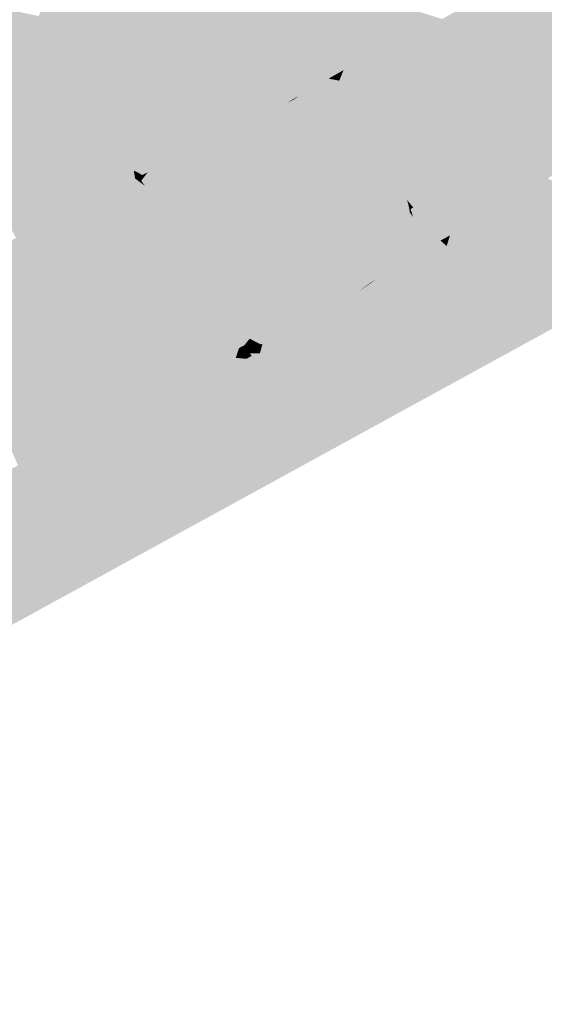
# Model space of a CAD drawing. Header units: metres. Extents: x 164696 to 183842, y 382615 to 387356.
# Tile 239 of 256: x 182604.19 to 182606.81, y 386579.31 to 386584.22. Entities that reach past the tile are written whole.
import ezdxf

# ---------------------------------------------------------------- set-up
doc = ezdxf.new("R2010")
doc.units = ezdxf.units.M
doc.layers.add('C3D-SURFACE_TINSURFACE', color=7, linetype='Continuous')

msp = doc.modelspace()

# ---------------------------------------------------------------- linework, layer by layer
at = {"layer": 'C3D-SURFACE_TINSURFACE', "color": 11, "linetype": 'Continuous', "lineweight": -3, "true_color": 0xff8585}
for points in [[(182604.3811, 386584.083), (182604.6164, 386584.815), (182604.5831, 386584.798)], [(182604.3811, 386584.083), (182604.4325, 386584.0006), (182604.6164, 386584.815)], [(182604.4325, 386584.0006), (182604.6498, 386584.8321), (182604.6164, 386584.815)], [(182604.4325, 386584.0006), (182605.4151, 386584.5634), (182604.6498, 386584.8321)], [(182604.317, 386584.1899), (182604.5086, 386584.7604), (182604.4718, 386584.7411)], [(182604.317, 386584.1899), (182604.331, 386584.1655), (182604.5086, 386584.7604)], [(182604.331, 386584.1655), (182604.3451, 386584.141), (182604.5086, 386584.7604)], [(182604.3451, 386584.141), (182604.5454, 386584.7798), (182604.5086, 386584.7604)], [(182604.3451, 386584.141), (182604.3591, 386584.1165), (182604.5454, 386584.7798)], [(182604.3591, 386584.1165), (182604.3811, 386584.083), (182604.5454, 386584.7798)], [(182604.3811, 386584.083), (182604.5831, 386584.798), (182604.5454, 386584.7798)], [(182604.2889, 386584.2389), (182604.3029, 386584.2144), (182604.435, 386584.7217)], [(182604.3029, 386584.2144), (182604.4718, 386584.7411), (182604.435, 386584.7217)], [(182604.3029, 386584.2144), (182604.317, 386584.1899), (182604.4718, 386584.7411)], [(182604.4325, 386584.0006), (182605.4302, 386584.5306), (182605.4151, 386584.5634)], [(182604.4325, 386584.0006), (182605.4452, 386584.4978), (182605.4302, 386584.5306)], [(182604.4325, 386584.0006), (182605.4704, 386584.4303), (182605.4452, 386584.4978)], [(182605.4452, 386584.4978), (182606.2777, 386584.2106), (182606.3008, 386584.2239)], [(182605.4452, 386584.4978), (182606.2547, 386584.1973), (182606.2777, 386584.2106)], [(182605.4452, 386584.4978), (182606.2316, 386584.184), (182606.2547, 386584.1973)], [(182605.4452, 386584.4978), (182605.4704, 386584.4303), (182606.2316, 386584.184)], [(182604.4839, 386583.9182), (182605.4704, 386584.4303), (182604.4325, 386584.0006)], [(182604.5171, 386583.8662), (182605.4704, 386584.4303), (182604.4839, 386583.9182)], [(182604.5171, 386583.8662), (182605.2083, 386583.6474), (182605.4704, 386584.4303)], [(182605.4704, 386584.4303), (182605.2083, 386583.6474), (182605.2866, 386583.6858)], [(182605.4704, 386584.4303), (182605.2866, 386583.6858), (182605.5524, 386584.2884)], [(182605.4704, 386584.4303), (182606.2085, 386584.1707), (182606.2316, 386584.184)], [(182605.4704, 386584.4303), (182605.5524, 386584.2884), (182606.2085, 386584.1707)], [(182604.3591, 386584.1165), (182603.6929, 386584.3186), (182603.6638, 386584.3023)], [(182604.3451, 386584.141), (182603.7221, 386584.3349), (182603.6929, 386584.3186)], [(182604.3451, 386584.141), (182603.6929, 386584.3186), (182604.3591, 386584.1165)], [(182604.317, 386584.1899), (182603.7513, 386584.3513), (182603.7221, 386584.3349)], [(182604.331, 386584.1655), (182604.317, 386584.1899), (182603.7221, 386584.3349)], [(182604.331, 386584.1655), (182603.7221, 386584.3349), (182604.3451, 386584.141)], [(182604.3029, 386584.2144), (182604.2889, 386584.2389), (182603.7513, 386584.3513)], [(182604.317, 386584.1899), (182604.3029, 386584.2144), (182603.7513, 386584.3513)], [(182606.4283, 386584.2945), (182607.1229, 386584.0962), (182606.5228, 386584.3443)], [(182606.5228, 386584.3443), (182607.1229, 386584.0962), (182607.055, 386584.2208)], [(182604.3811, 386584.083), (182603.6054, 386584.2697), (182603.5762, 386584.2534)], [(182604.3811, 386584.083), (182603.6346, 386584.286), (182603.6054, 386584.2697)], [(182604.3591, 386584.1165), (182603.6638, 386584.3023), (182603.6346, 386584.286)], [(182604.3811, 386584.083), (182604.3591, 386584.1165), (182603.6346, 386584.286)], [(182605.5524, 386584.2884), (182605.2866, 386583.6858), (182605.3298, 386583.706)], [(182605.363, 386583.7228), (182605.5524, 386584.2884), (182605.3298, 386583.706)], [(182605.5524, 386584.2884), (182605.363, 386583.7228), (182605.3963, 386583.7396)], [(182605.4295, 386583.7564), (182605.5524, 386584.2884), (182605.3963, 386583.7396)], [(182605.4295, 386583.7564), (182605.5852, 386584.2336), (182605.5524, 386584.2884)], [(182605.5524, 386584.2884), (182606.1855, 386584.1574), (182606.2085, 386584.1707)], [(182605.5524, 386584.2884), (182606.1624, 386584.1441), (182606.1855, 386584.1574)], [(182605.5524, 386584.2884), (182606.1394, 386584.1308), (182606.1624, 386584.1441)], [(182605.5524, 386584.2884), (182606.1163, 386584.1175), (182606.1394, 386584.1308)], [(182606.1163, 386584.1175), (182605.5524, 386584.2884), (182605.5852, 386584.2336)], [(182606.3469, 386584.2505), (182606.8654, 386583.4527), (182606.4283, 386584.2945)], [(182606.4283, 386584.2945), (182606.8654, 386583.4527), (182606.9037, 386583.4765)], [(182606.4283, 386584.2945), (182606.9037, 386583.4765), (182606.9379, 386583.5008)], [(182606.4283, 386584.2945), (182606.9379, 386583.5008), (182607.1229, 386584.0962)], [(182604.4325, 386584.0006), (182603.5762, 386584.2534), (182604.1746, 386583.1322)], [(182604.4325, 386584.0006), (182604.3811, 386584.083), (182603.5762, 386584.2534)], [(182605.4295, 386583.7564), (182605.5958, 386584.2137), (182605.5852, 386584.2336)], [(182606.1163, 386584.1175), (182605.5852, 386584.2336), (182606.0751, 386584.0911)], [(182606.0751, 386584.0911), (182605.5852, 386584.2336), (182605.5958, 386584.2137)], [(182606.3008, 386584.2239), (182606.2777, 386584.2106), (182606.7889, 386583.4051)], [(182606.3238, 386584.2372), (182606.3008, 386584.2239), (182606.7889, 386583.4051)], [(182606.3469, 386584.2505), (182606.3238, 386584.2372), (182606.8271, 386583.4289)], [(182606.3238, 386584.2372), (182606.7889, 386583.4051), (182606.8271, 386583.4289)], [(182606.3469, 386584.2505), (182606.8271, 386583.4289), (182606.8654, 386583.4527)], [(182605.4628, 386583.7731), (182605.5958, 386584.2137), (182605.4295, 386583.7564)], [(182605.4628, 386583.7731), (182605.6064, 386584.1938), (182605.5958, 386584.2137)], [(182605.496, 386583.7899), (182605.6064, 386584.1938), (182605.4628, 386583.7731)], [(182605.496, 386583.7899), (182605.617, 386584.1739), (182605.6064, 386584.1938)], [(182605.496, 386583.7899), (182605.6277, 386584.1541), (182605.617, 386584.1739)], [(182606.0751, 386584.0911), (182605.5958, 386584.2137), (182606.0087, 386584.0596)], [(182606.0087, 386584.0596), (182605.5958, 386584.2137), (182605.6064, 386584.1938)], [(182606.0087, 386584.0596), (182605.6064, 386584.1938), (182605.617, 386584.1739)], [(182606.0087, 386584.0596), (182605.617, 386584.1739), (182605.6277, 386584.1541)], [(182606.0218, 386583.5261), (182606.7124, 386583.3575), (182606.2085, 386584.1707)], [(182606.0218, 386583.5261), (182606.2085, 386584.1707), (182606.1855, 386584.1574)], [(182606.2316, 386584.184), (182606.2085, 386584.1707), (182606.7124, 386583.3575)], [(182606.2547, 386584.1973), (182606.2316, 386584.184), (182606.7506, 386583.3813)], [(182606.2316, 386584.184), (182606.7124, 386583.3575), (182606.7506, 386583.3813)], [(182606.2777, 386584.2106), (182606.2547, 386584.1973), (182606.7506, 386583.3813)], [(182606.2777, 386584.2106), (182606.7506, 386583.3813), (182606.7889, 386583.4051)], [(182605.496, 386583.7899), (182605.5293, 386583.8067), (182605.6277, 386584.1541)], [(182605.5293, 386583.8067), (182605.6383, 386584.1342), (182605.6277, 386584.1541)], [(182605.586, 386583.8418), (182605.6383, 386584.1342), (182605.5293, 386583.8067)], [(182605.586, 386583.8418), (182605.6489, 386584.1143), (182605.6383, 386584.1342)], [(182605.9422, 386584.0281), (182606.0087, 386584.0596), (182605.6277, 386584.1541)], [(182605.9422, 386584.0281), (182605.6277, 386584.1541), (182605.6383, 386584.1342)], [(182605.9422, 386584.0281), (182605.6383, 386584.1342), (182605.6489, 386584.1143)], [(182606.0218, 386583.5261), (182606.1855, 386584.1574), (182606.1624, 386584.1441)], [(182606.1394, 386584.1308), (182606.0218, 386583.5261), (182606.1624, 386584.1441)], [(182606.1163, 386584.1175), (182606.0218, 386583.5261), (182606.1394, 386584.1308)], [(182605.586, 386583.8418), (182605.6595, 386584.0944), (182605.6489, 386584.1143)], [(182605.6107, 386583.8559), (182605.6595, 386584.0944), (182605.586, 386583.8418)], [(182605.6355, 386583.8701), (182605.6595, 386584.0944), (182605.6107, 386583.8559)], [(182605.6603, 386583.8842), (182605.6595, 386584.0944), (182605.6355, 386583.8701)], [(182605.9422, 386584.0281), (182605.6489, 386584.1143), (182605.6595, 386584.0944)], [(182605.9422, 386584.0281), (182605.6595, 386584.0944), (182605.8758, 386583.9965)], [(182605.8758, 386583.9965), (182605.6595, 386584.0944), (182605.7129, 386584.0139)], [(182605.6603, 386583.8842), (182605.7129, 386584.0139), (182605.6595, 386584.0944)], [(182606.0751, 386584.0911), (182605.898, 386583.67), (182605.9446, 386583.5971)], [(182606.0751, 386584.0911), (182606.0087, 386584.0596), (182605.898, 386583.67)], [(182606.0751, 386584.0911), (182605.9446, 386583.5971), (182606.0218, 386583.5261)], [(182606.1163, 386584.1175), (182606.0751, 386584.0911), (182606.0218, 386583.5261)], [(182605.8399, 386583.8035), (182605.8676, 386583.7295), (182605.9422, 386584.0281)], [(182605.8399, 386583.8035), (182605.9422, 386584.0281), (182605.8758, 386583.9965)], [(182606.0087, 386584.0596), (182605.8676, 386583.7295), (182605.8828, 386583.6997)], [(182605.9422, 386584.0281), (182605.8676, 386583.7295), (182606.0087, 386584.0596)], [(182606.0087, 386584.0596), (182605.8828, 386583.6997), (182605.898, 386583.67)], [(182604.4325, 386584.0006), (182604.1746, 386583.1322), (182604.2017, 386583.1467)], [(182604.4325, 386584.0006), (182604.2017, 386583.1467), (182604.2288, 386583.1613)], [(182604.4325, 386584.0006), (182604.2288, 386583.1613), (182604.2559, 386583.1758)], [(182604.4839, 386583.9182), (182604.4325, 386584.0006), (182604.2559, 386583.1758)], [(182605.7129, 386584.0139), (182605.6603, 386583.8842), (182605.685, 386583.8984)], [(182605.7129, 386584.0139), (182605.685, 386583.8984), (182605.7098, 386583.9125)], [(182605.7129, 386584.0139), (182605.7098, 386583.9125), (182605.7345, 386583.9267)], [(182605.8758, 386583.9965), (182605.7129, 386584.0139), (182605.8088, 386583.9692)], [(182605.7129, 386584.0139), (182605.784, 386583.955), (182605.8088, 386583.9692)], [(182605.7129, 386584.0139), (182605.7593, 386583.9409), (182605.784, 386583.955)], [(182605.7129, 386584.0139), (182605.7345, 386583.9267), (182605.7593, 386583.9409)], [(182605.8758, 386583.9965), (182605.8005, 386583.8884), (182605.8136, 386583.8601)], [(182605.8758, 386583.9965), (182605.8088, 386583.9692), (182605.8005, 386583.8884)], [(182605.8267, 386583.8318), (182605.8758, 386583.9965), (182605.8136, 386583.8601)], [(182605.8267, 386583.8318), (182605.8399, 386583.8035), (182605.8758, 386583.9965)], [(182605.8005, 386583.8884), (182605.7345, 386583.9267), (182605.7098, 386583.9125)], [(182605.7873, 386583.9167), (182605.7593, 386583.9409), (182605.7345, 386583.9267)], [(182605.8005, 386583.8884), (182605.7873, 386583.9167), (182605.7345, 386583.9267)], [(182605.7742, 386583.945), (182605.784, 386583.955), (182605.7593, 386583.9409)], [(182605.7742, 386583.945), (182605.7593, 386583.9409), (182605.7873, 386583.9167)], [(182605.7742, 386583.945), (182605.7873, 386583.9167), (182605.784, 386583.955)], [(182605.8088, 386583.9692), (182605.784, 386583.955), (182605.7873, 386583.9167)], [(182605.8005, 386583.8884), (182605.8088, 386583.9692), (182605.7873, 386583.9167)], [(182604.4839, 386583.9182), (182604.2559, 386583.1758), (182604.2865, 386583.1931)], [(182604.4839, 386583.9182), (182604.2865, 386583.1931), (182604.3236, 386583.2131)], [(182604.5171, 386583.8662), (182604.4839, 386583.9182), (182604.3236, 386583.2131)], [(182605.8267, 386583.8318), (182605.6603, 386583.8842), (182605.6355, 386583.8701)], [(182605.8267, 386583.8318), (182605.685, 386583.8984), (182605.6603, 386583.8842)], [(182605.8136, 386583.8601), (182605.7098, 386583.9125), (182605.685, 386583.8984)], [(182605.8267, 386583.8318), (182605.8136, 386583.8601), (182605.685, 386583.8984)], [(182605.8136, 386583.8601), (182605.8005, 386583.8884), (182605.7098, 386583.9125)], [(182604.5171, 386583.8662), (182604.3236, 386583.2131), (182604.3606, 386583.2332)], [(182604.5316, 386583.8428), (182604.5171, 386583.8662), (182604.3606, 386583.2332)], [(182604.5316, 386583.8428), (182604.3606, 386583.2332), (182604.3976, 386583.2532)], [(182604.546, 386583.8193), (182604.5316, 386583.8428), (182604.3976, 386583.2532)], [(182604.5316, 386583.8428), (182605.2083, 386583.6474), (182604.5171, 386583.8662)], [(182604.5316, 386583.8428), (182604.546, 386583.8193), (182605.2083, 386583.6474)], [(182605.5625, 386583.8235), (182605.586, 386583.8418), (182605.5293, 386583.8067)], [(182605.5625, 386583.8235), (182605.8525, 386583.7593), (182605.586, 386583.8418)], [(182605.6107, 386583.8559), (182605.586, 386583.8418), (182605.8525, 386583.7593)], [(182605.6355, 386583.8701), (182605.6107, 386583.8559), (182605.8525, 386583.7593)], [(182605.8267, 386583.8318), (182605.6355, 386583.8701), (182605.8399, 386583.8035)], [(182605.8399, 386583.8035), (182605.6355, 386583.8701), (182605.8525, 386583.7593)], [(182604.546, 386583.8193), (182604.3976, 386583.2532), (182604.5604, 386583.7959)], [(182604.5604, 386583.7959), (182604.3976, 386583.2532), (182604.4346, 386583.2733)], [(182604.5748, 386583.7724), (182604.5604, 386583.7959), (182604.4346, 386583.2733)], [(182604.546, 386583.8193), (182604.5604, 386583.7959), (182605.2083, 386583.6474)], [(182604.5604, 386583.7959), (182605.1299, 386583.6089), (182605.2083, 386583.6474)], [(182604.5748, 386583.7724), (182605.1299, 386583.6089), (182604.5604, 386583.7959)], [(182605.496, 386583.7899), (182605.4628, 386583.7731), (182605.898, 386583.67)], [(182605.496, 386583.7899), (182605.898, 386583.67), (182605.5293, 386583.8067)], [(182605.5625, 386583.8235), (182605.5293, 386583.8067), (182605.8828, 386583.6997)], [(182605.5293, 386583.8067), (182605.898, 386583.67), (182605.8828, 386583.6997)], [(182605.5625, 386583.8235), (182605.8676, 386583.7295), (182605.8525, 386583.7593)], [(182605.5625, 386583.8235), (182605.8828, 386583.6997), (182605.8676, 386583.7295)], [(182605.8399, 386583.8035), (182605.8525, 386583.7593), (182605.8676, 386583.7295)], [(182604.5748, 386583.7724), (182604.4346, 386583.2733), (182604.4716, 386583.2933)], [(182604.5892, 386583.749), (182604.5748, 386583.7724), (182604.4716, 386583.2933)], [(182604.6036, 386583.7255), (182604.5892, 386583.749), (182604.4716, 386583.2933)], [(182604.5748, 386583.7724), (182604.5892, 386583.749), (182605.1299, 386583.6089)], [(182604.6036, 386583.7255), (182605.1299, 386583.6089), (182604.5892, 386583.749)], [(182605.363, 386583.7228), (182605.9446, 386583.5971), (182605.3963, 386583.7396)], [(182605.4295, 386583.7564), (182605.3963, 386583.7396), (182605.9446, 386583.5971)], [(182605.4628, 386583.7731), (182605.4295, 386583.7564), (182605.9446, 386583.5971)], [(182605.4628, 386583.7731), (182605.9446, 386583.5971), (182605.898, 386583.67)], [(182604.6036, 386583.7255), (182604.4716, 386583.2933), (182604.5086, 386583.3133)], [(182604.6036, 386583.7255), (182604.5086, 386583.3133), (182604.618, 386583.7021)], [(182604.618, 386583.7021), (182604.5086, 386583.3133), (182604.6324, 386583.6787)], [(182604.6036, 386583.7255), (182605.0516, 386583.5704), (182605.1299, 386583.6089)], [(182604.6036, 386583.7255), (182604.618, 386583.7021), (182605.0516, 386583.5704)], [(182604.618, 386583.7021), (182605.0148, 386583.5547), (182605.0516, 386583.5704)], [(182604.618, 386583.7021), (182604.6324, 386583.6787), (182605.0148, 386583.5547)], [(182605.094, 386582.9843), (182605.2866, 386583.6858), (182605.0736, 386583.0127)], [(182605.0736, 386583.0127), (182605.2866, 386583.6858), (182605.2083, 386583.6474)], [(182605.1145, 386582.956), (182605.2866, 386583.6858), (182605.094, 386582.9843)], [(182605.1145, 386582.956), (182605.7957, 386582.8094), (182605.3298, 386583.706)], [(182605.1145, 386582.956), (182605.3298, 386583.706), (182605.2866, 386583.6858)], [(182605.363, 386583.7228), (182605.3298, 386583.706), (182605.9446, 386583.5971)], [(182605.3298, 386583.706), (182605.7957, 386582.8094), (182605.8033, 386582.8143)], [(182605.3298, 386583.706), (182605.8033, 386582.8143), (182605.7198, 386583.017)], [(182605.3298, 386583.706), (182605.7198, 386583.017), (182605.6919, 386583.1166)], [(182605.3298, 386583.706), (182605.6919, 386583.1166), (182605.8841, 386583.0826)], [(182605.3298, 386583.706), (182605.8841, 386583.0826), (182605.9446, 386583.5971)], [(182604.6324, 386583.6787), (182604.5086, 386583.3133), (182604.6452, 386583.6534)], [(182604.5626, 386583.333), (182604.6452, 386583.6534), (182604.5086, 386583.3133)], [(182604.5626, 386583.333), (182604.6851, 386583.5833), (182604.6452, 386583.6534)], [(182604.6324, 386583.6787), (182604.6452, 386583.6534), (182605.0148, 386583.5547)], [(182604.6452, 386583.6534), (182604.9886, 386583.5411), (182605.0148, 386583.5547)], [(182604.6452, 386583.6534), (182604.9625, 386583.5275), (182604.9886, 386583.5411)], [(182604.6452, 386583.6534), (182604.6851, 386583.5833), (182604.9625, 386583.5275)], [(182605.0326, 386583.0695), (182605.0531, 386583.0411), (182605.2083, 386583.6474)], [(182605.0326, 386583.0695), (182605.2083, 386583.6474), (182605.1299, 386583.6089)], [(182605.0736, 386583.0127), (182605.2083, 386583.6474), (182605.0531, 386583.0411)], [(182604.6141, 386583.357), (182604.6851, 386583.5833), (182604.5626, 386583.333)], [(182604.6655, 386583.381), (182604.6851, 386583.5833), (182604.6141, 386583.357)], [(182604.6655, 386583.381), (182604.725, 386583.5132), (182604.6851, 386583.5833)], [(182604.9625, 386583.5275), (182604.6851, 386583.5833), (182604.9363, 386583.5139)], [(182604.9363, 386583.5139), (182604.6851, 386583.5833), (182604.9101, 386583.5003)], [(182604.9101, 386583.5003), (182604.6851, 386583.5833), (182604.8839, 386583.4867)], [(182604.8839, 386583.4867), (182604.6851, 386583.5833), (182604.725, 386583.5132)], [(182604.9754, 386583.1514), (182605.0326, 386583.0695), (182605.1299, 386583.6089)], [(182604.9754, 386583.1514), (182605.1299, 386583.6089), (182605.0516, 386583.5704)], [(182605.9446, 386583.5971), (182605.8841, 386583.0826), (182605.8993, 386583.0246)], [(182605.9446, 386583.5971), (182605.8993, 386583.0246), (182605.9286, 386582.898)], [(182605.9446, 386583.5971), (182605.9286, 386582.898), (182605.9425, 386582.9079)], [(182605.9446, 386583.5971), (182605.9425, 386582.9079), (182606.0498, 386583.4732)], [(182606.0358, 386583.4997), (182606.0218, 386583.5261), (182605.9446, 386583.5971)], [(182606.0358, 386583.4997), (182605.9446, 386583.5971), (182606.0498, 386583.4732)], [(182604.9144, 386583.254), (182604.9754, 386583.1514), (182605.0516, 386583.5704)], [(182604.9144, 386583.254), (182605.0516, 386583.5704), (182605.0148, 386583.5547)], [(182604.9144, 386583.254), (182605.0148, 386583.5547), (182604.9886, 386583.5411)], [(182604.9144, 386583.254), (182604.9886, 386583.5411), (182604.9625, 386583.5275)], [(182604.6655, 386583.381), (182604.717, 386583.405), (182604.725, 386583.5132)], [(182604.717, 386583.405), (182604.7623, 386583.4682), (182604.725, 386583.5132)], [(182604.8839, 386583.4867), (182604.725, 386583.5132), (182604.8578, 386583.4731)], [(182604.8578, 386583.4731), (182604.725, 386583.5132), (182604.7623, 386583.4682)], [(182604.8546, 386583.3414), (182604.8839, 386583.4867), (182604.8361, 386583.3668)], [(182604.8361, 386583.3668), (182604.8839, 386583.4867), (182604.8578, 386583.4731)], [(182604.8731, 386583.3161), (182604.9101, 386583.5003), (182604.8546, 386583.3414)], [(182604.8546, 386583.3414), (182604.9101, 386583.5003), (182604.8839, 386583.4867)], [(182604.8731, 386583.3161), (182604.8915, 386583.2907), (182604.9363, 386583.5139)], [(182604.8731, 386583.3161), (182604.9363, 386583.5139), (182604.9101, 386583.5003)], [(182604.8915, 386583.2907), (182604.9144, 386583.254), (182604.9625, 386583.5275)], [(182604.8915, 386583.2907), (182604.9625, 386583.5275), (182604.9363, 386583.5139)], [(182606.0358, 386583.4997), (182606.6741, 386583.3337), (182606.0218, 386583.5261)], [(182606.0218, 386583.5261), (182606.6741, 386583.3337), (182606.7124, 386583.3575)], [(182606.0358, 386583.4997), (182606.0498, 386583.4732), (182606.6741, 386583.3337)], [(182604.717, 386583.405), (182604.7685, 386583.429), (182604.7623, 386583.4682)], [(182604.8578, 386583.4731), (182604.7623, 386583.4682), (182604.8316, 386583.4595)], [(182604.8316, 386583.4595), (182604.7623, 386583.4682), (182604.8054, 386583.4459)], [(182604.8054, 386583.4459), (182604.7623, 386583.4682), (182604.7807, 386583.4428)], [(182604.7685, 386583.429), (182604.7807, 386583.4428), (182604.7623, 386583.4682)], [(182604.7685, 386583.429), (182604.7992, 386583.4175), (182604.7807, 386583.4428)], [(182604.8054, 386583.4459), (182604.7807, 386583.4428), (182604.7992, 386583.4175)], [(182604.8177, 386583.3921), (182604.8316, 386583.4595), (182604.7992, 386583.4175)], [(182604.8316, 386583.4595), (182604.8054, 386583.4459), (182604.7992, 386583.4175)], [(182604.8361, 386583.3668), (182604.8578, 386583.4731), (182604.8177, 386583.3921)], [(182604.8578, 386583.4731), (182604.8316, 386583.4595), (182604.8177, 386583.3921)], [(182606.0498, 386583.4732), (182605.9425, 386582.9079), (182606.0638, 386583.4468)], [(182606.0778, 386583.4204), (182606.0638, 386583.4468), (182605.9425, 386582.9079)], [(182606.0498, 386583.4732), (182606.0638, 386583.4468), (182606.6141, 386583.2967)], [(182606.0498, 386583.4732), (182606.6141, 386583.2967), (182606.6442, 386583.3145)], [(182606.0498, 386583.4732), (182606.6442, 386583.3145), (182606.6741, 386583.3337)], [(182606.5839, 386583.279), (182606.0638, 386583.4468), (182606.0778, 386583.4204)], [(182606.5839, 386583.279), (182606.6141, 386583.2967), (182606.0638, 386583.4468)], [(182604.6655, 386583.381), (182604.8361, 386583.3668), (182604.717, 386583.405)], [(182604.717, 386583.405), (182604.8177, 386583.3921), (182604.7685, 386583.429)], [(182604.717, 386583.405), (182604.8361, 386583.3668), (182604.8177, 386583.3921)], [(182604.7685, 386583.429), (182604.8177, 386583.3921), (182604.7992, 386583.4175)], [(182606.0778, 386583.4204), (182605.9425, 386582.9079), (182605.9733, 386582.927)], [(182606.0778, 386583.4204), (182605.9733, 386582.927), (182606.1396, 386583.2589)], [(182606.5839, 386583.279), (182606.0778, 386583.4204), (182606.1069, 386583.373)], [(182606.0778, 386583.4204), (182606.1396, 386583.2589), (182606.1069, 386583.373)], [(182606.7506, 386583.3813), (182606.9937, 386583.3526), (182606.7889, 386583.4051)], [(182606.8271, 386583.4289), (182606.7889, 386583.4051), (182606.9937, 386583.3526)], [(182604.6141, 386583.357), (182604.5626, 386583.333), (182604.9144, 386583.254)], [(182604.6655, 386583.381), (182604.6141, 386583.357), (182604.8731, 386583.3161)], [(182604.6141, 386583.357), (182604.8915, 386583.2907), (182604.8731, 386583.3161)], [(182604.6141, 386583.357), (182604.9144, 386583.254), (182604.8915, 386583.2907)], [(182604.6655, 386583.381), (182604.8546, 386583.3414), (182604.8361, 386583.3668)], [(182604.6655, 386583.381), (182604.8731, 386583.3161), (182604.8546, 386583.3414)], [(182606.4936, 386583.2256), (182606.1069, 386583.373), (182606.1243, 386583.33)], [(182606.5237, 386583.2434), (182606.1069, 386583.373), (182606.4936, 386583.2256)], [(182606.5237, 386583.2434), (182606.5538, 386583.2612), (182606.1069, 386583.373)], [(182606.5839, 386583.279), (182606.1069, 386583.373), (182606.5538, 386583.2612)], [(182606.1069, 386583.373), (182606.1396, 386583.2589), (182606.1348, 386583.2873)], [(182606.1069, 386583.373), (182606.1348, 386583.2873), (182606.1243, 386583.33)], [(182606.6741, 386583.3337), (182606.9974, 386583.3059), (182606.7124, 386583.3575)], [(182606.7124, 386583.3575), (182606.965, 386583.3348), (182606.7506, 386583.3813)], [(182606.7124, 386583.3575), (182606.9974, 386583.3059), (182606.965, 386583.3348)], [(182606.7506, 386583.3813), (182606.965, 386583.3348), (182606.9937, 386583.3526)], [(182604.4716, 386583.2933), (182604.4346, 386583.2733), (182604.9754, 386583.1514)], [(182604.5626, 386583.333), (182604.4716, 386583.2933), (182604.9754, 386583.1514)], [(182604.5626, 386583.333), (182604.5086, 386583.3133), (182604.4716, 386583.2933)], [(182604.5626, 386583.333), (182604.9754, 386583.1514), (182604.9144, 386583.254)], [(182606.4936, 386583.2256), (182606.1243, 386583.33), (182606.221, 386583.2931)], [(182606.1396, 386583.2589), (182606.1431, 386583.2759), (182606.1348, 386583.2873)], [(182606.4334, 386583.1901), (182606.2134, 386583.2887), (182606.2059, 386583.2842)], [(182606.4635, 386583.2079), (182606.221, 386583.2931), (182606.2134, 386583.2887)], [(182606.4334, 386583.1901), (182606.4635, 386583.2079), (182606.2134, 386583.2887)], [(182606.4635, 386583.2079), (182606.4936, 386583.2256), (182606.221, 386583.2931)], [(182606.3325, 386583.034), (182606.6141, 386583.2967), (182606.5839, 386583.279)], [(182606.3325, 386583.034), (182607.1393, 386583.211), (182606.6141, 386583.2967)], [(182606.6442, 386583.3145), (182606.6141, 386583.2967), (182607.1393, 386583.211)], [(182606.6442, 386583.3145), (182606.9713, 386583.2897), (182606.6741, 386583.3337)], [(182606.6442, 386583.3145), (182607.1393, 386583.211), (182607.2393, 386583.2041)], [(182606.6442, 386583.3145), (182606.9509, 386583.2766), (182606.9713, 386583.2897)], [(182606.6442, 386583.3145), (182607.2393, 386583.2041), (182606.9509, 386583.2766)], [(182606.6741, 386583.3337), (182606.9713, 386583.2897), (182606.9974, 386583.3059)], [(182604.3976, 386583.2532), (182604.3606, 386583.2332), (182605.0326, 386583.0695)], [(182604.9754, 386583.1514), (182604.4346, 386583.2733), (182604.3976, 386583.2532)], [(182604.9754, 386583.1514), (182604.3976, 386583.2532), (182605.0326, 386583.0695)], [(182605.9733, 386582.927), (182606.0041, 386582.9462), (182606.1396, 386583.2589)], [(182606.0348, 386582.9653), (182606.1396, 386583.2589), (182606.0041, 386582.9462)], [(182606.0656, 386582.9845), (182606.1396, 386583.2589), (182606.0348, 386582.9653)], [(182606.0964, 386583.0036), (182606.1396, 386583.2589), (182606.0656, 386582.9845)], [(182606.0964, 386583.0036), (182606.1561, 386583.2362), (182606.1396, 386583.2589)], [(182606.1396, 386583.2589), (182606.1561, 386583.2362), (182606.1431, 386583.2759)], [(182606.2363, 386583.1891), (182606.1567, 386583.284), (182606.1431, 386583.2759)], [(182606.2363, 386583.1891), (182606.1431, 386583.2759), (182606.1561, 386583.2362)], [(182606.4334, 386583.1901), (182606.2059, 386583.2842), (182606.1567, 386583.284)], [(182606.4334, 386583.1901), (182606.1567, 386583.284), (182606.2363, 386583.1891)], [(182606.3325, 386583.034), (182606.5839, 386583.279), (182606.5538, 386583.2612)], [(182606.3325, 386583.034), (182606.5538, 386583.2612), (182606.5237, 386583.2434)], [(182606.3325, 386583.034), (182606.5237, 386583.2434), (182606.4936, 386583.2256)], [(182604.746, 386582.2726), (182604.2865, 386583.1931), (182604.2559, 386583.1758)], [(182604.746, 386582.2726), (182604.3236, 386583.2131), (182604.2865, 386583.1931)], [(182604.7882, 386582.2919), (182604.3606, 386583.2332), (182604.3236, 386583.2131)], [(182604.7882, 386582.2919), (182604.3236, 386583.2131), (182604.746, 386582.2726)], [(182604.7882, 386582.2919), (182604.8305, 386582.3111), (182604.3606, 386583.2332)], [(182605.0326, 386583.0695), (182604.3606, 386583.2332), (182604.8305, 386582.3111)], [(182606.0964, 386583.0036), (182606.1272, 386583.0228), (182606.1561, 386583.2362)], [(182606.1272, 386583.0228), (182606.1726, 386583.2134), (182606.1561, 386583.2362)], [(182606.1272, 386583.0228), (182606.1579, 386583.0419), (182606.1726, 386583.2134)], [(182606.1726, 386583.2134), (182606.2363, 386583.1891), (182606.1561, 386583.2362)], [(182606.1579, 386583.0419), (182606.1981, 386583.0681), (182606.1726, 386583.2134)], [(182606.1981, 386583.0681), (182606.2363, 386583.1891), (182606.1726, 386583.2134)], [(182606.1981, 386583.0681), (182606.2453, 386583.0935), (182606.2363, 386583.1891)], [(182606.3869, 386583.1697), (182606.4334, 386583.1901), (182606.2363, 386583.1891)], [(182606.2453, 386583.0935), (182606.2925, 386583.1189), (182606.2363, 386583.1891)], [(182606.3397, 386583.1443), (182606.2363, 386583.1891), (182606.2925, 386583.1189)], [(182606.3397, 386583.1443), (182606.3869, 386583.1697), (182606.2363, 386583.1891)], [(182606.3325, 386583.034), (182606.4936, 386583.2256), (182606.4635, 386583.2079)], [(182606.3325, 386583.034), (182607.2482, 386583.0968), (182607.1393, 386583.211)], [(182606.3325, 386583.034), (182606.4635, 386583.2079), (182606.4334, 386583.1901)], [(182606.3325, 386583.034), (182606.4334, 386583.1901), (182606.3869, 386583.1697)], [(182604.668, 386582.2368), (182604.2017, 386583.1467), (182604.1746, 386583.1322)], [(182604.668, 386582.2368), (182604.2288, 386583.1613), (182604.2017, 386583.1467)], [(182604.7037, 386582.2534), (182604.2559, 386583.1758), (182604.2288, 386583.1613)], [(182604.668, 386582.2368), (182604.7037, 386582.2534), (182604.2288, 386583.1613)], [(182604.7037, 386582.2534), (182604.746, 386582.2726), (182604.2559, 386583.1758)], [(182606.3167, 386583.1187), (182606.3397, 386583.1443), (182606.2925, 386583.1189)], [(182606.3232, 386583.0915), (182606.3397, 386583.1443), (182606.3167, 386583.1187)], [(182606.3232, 386583.0915), (182606.3869, 386583.1697), (182606.3397, 386583.1443)], [(182606.3232, 386583.0915), (182606.3325, 386583.034), (182606.3869, 386583.1697)], [(182604.6012, 386582.1996), (182604.1204, 386583.1031), (182604.1068, 386583.0958)], [(182604.6012, 386582.1996), (182604.1068, 386583.0958), (182604.1296, 386583.025)], [(182604.6346, 386582.2182), (182604.1475, 386583.1176), (182604.1204, 386583.1031)], [(182604.6346, 386582.2182), (182604.1204, 386583.1031), (182604.6012, 386582.1996)], [(182604.6346, 386582.2182), (182604.1746, 386583.1322), (182604.1475, 386583.1176)], [(182604.6346, 386582.2182), (182604.668, 386582.2368), (182604.1746, 386583.1322)], [(182605.6512, 386582.1384), (182607.3684, 386582.9802), (182607.2482, 386583.0968)], [(182605.6512, 386582.1384), (182607.2482, 386583.0968), (182606.3325, 386583.034)], [(182606.3325, 386583.034), (182606.2453, 386583.0935), (182606.1981, 386583.0681)], [(182606.3232, 386583.0915), (182606.2925, 386583.1189), (182606.2453, 386583.0935)], [(182606.3232, 386583.0915), (182606.2453, 386583.0935), (182606.3325, 386583.034)], [(182606.3232, 386583.0915), (182606.3167, 386583.1187), (182606.2925, 386583.1189)], [(182604.5344, 386582.1625), (182604.0662, 386583.074), (182604.0526, 386583.0667)], [(182604.5344, 386582.1625), (182604.0526, 386583.0667), (182604.0803, 386582.9847)], [(182604.5678, 386582.1811), (182604.0797, 386583.0813), (182604.0662, 386583.074)], [(182604.5344, 386582.1625), (182604.5678, 386582.1811), (182604.0662, 386583.074)], [(182604.5678, 386582.1811), (182604.1328, 386583.0129), (182604.0797, 386583.0813)], [(182605.0531, 386583.0411), (182605.0326, 386583.0695), (182604.8305, 386582.3111)], [(182605.0531, 386583.0411), (182604.8305, 386582.3111), (182604.8727, 386582.3303)], [(182605.0736, 386583.0127), (182605.0531, 386583.0411), (182604.8727, 386582.3303)], [(182606.3325, 386583.034), (182606.1579, 386583.0419), (182606.1272, 386583.0228)], [(182606.3325, 386583.034), (182606.1981, 386583.0681), (182606.1579, 386583.0419)], [(182604.3596, 386582.0802), (182603.9227, 386582.9995), (182603.8944, 386582.9851)], [(182604.3596, 386582.0802), (182603.9851, 386582.9361), (182603.9227, 386582.9995)], [(182604.6012, 386582.1996), (182604.1296, 386583.025), (182604.1328, 386583.0129)], [(182604.6012, 386582.1996), (182604.1328, 386583.0129), (182604.5678, 386582.1811)], [(182605.0736, 386583.0127), (182604.8727, 386582.3303), (182604.9149, 386582.3495)], [(182605.094, 386582.9843), (182605.0736, 386583.0127), (182604.9149, 386582.3495)], [(182605.6512, 386582.1384), (182606.3325, 386583.034), (182606.0063, 386582.9194)], [(182606.3325, 386583.034), (182605.9733, 386582.927), (182605.9593, 386582.9173)], [(182606.3325, 386583.034), (182605.9593, 386582.9173), (182606.0063, 386582.9194)], [(182606.3325, 386583.034), (182606.0041, 386582.9462), (182605.9733, 386582.927)], [(182606.3325, 386583.034), (182606.0348, 386582.9653), (182606.0041, 386582.9462)], [(182606.3325, 386583.034), (182606.0656, 386582.9845), (182606.0348, 386582.9653)], [(182606.3325, 386583.034), (182606.0964, 386583.0036), (182606.0656, 386582.9845)], [(182606.3325, 386583.034), (182606.1272, 386583.0228), (182606.0964, 386583.0036)], [(182605.6512, 386582.1384), (182603.0348, 386580.6571), (182607.3684, 386582.9802)], [(182604.2388, 386582.0224), (182603.8378, 386582.9564), (182603.7812, 386582.9276)], [(182604.2992, 386582.0513), (182603.8944, 386582.9851), (182603.8378, 386582.9564)], [(182604.2388, 386582.0224), (182604.2992, 386582.0513), (182603.8378, 386582.9564)], [(182604.2992, 386582.0513), (182604.3596, 386582.0802), (182603.8944, 386582.9851)], [(182604.42, 386582.1091), (182604.042, 386582.9648), (182603.9901, 386582.9385)], [(182604.42, 386582.1091), (182604.0487, 386582.9678), (182604.042, 386582.9648)], [(182604.501, 386582.1439), (182604.0776, 386582.9831), (182604.0487, 386582.9678)], [(182604.42, 386582.1091), (182604.501, 386582.1439), (182604.0487, 386582.9678)], [(182604.501, 386582.1439), (182604.0803, 386582.9847), (182604.0776, 386582.9831)], [(182604.501, 386582.1439), (182604.5344, 386582.1625), (182604.0803, 386582.9847)], [(182605.094, 386582.9843), (182604.9149, 386582.3495), (182604.9572, 386582.3688)], [(182605.1145, 386582.956), (182605.094, 386582.9843), (182604.9572, 386582.3688)], [(182605.135, 386582.9276), (182605.1145, 386582.956), (182604.9572, 386582.3688)], [(182605.135, 386582.9276), (182605.7957, 386582.8094), (182605.1145, 386582.956)], [(182604.1842, 386581.9973), (182604.2388, 386582.0224), (182603.7812, 386582.9276)], [(182604.3596, 386582.0802), (182603.9901, 386582.9385), (182603.9851, 386582.9361)], [(182604.3596, 386582.0802), (182604.42, 386582.1091), (182603.9901, 386582.9385)], [(182605.1555, 386582.8992), (182605.135, 386582.9276), (182604.9572, 386582.3688)], [(182605.1555, 386582.8992), (182604.9572, 386582.3688), (182605.0544, 386582.4109)], [(182605.1749, 386582.8702), (182605.1555, 386582.8992), (182605.0544, 386582.4109)], [(182605.1555, 386582.8992), (182605.7653, 386582.7897), (182605.135, 386582.9276)], [(182605.135, 386582.9276), (182605.7653, 386582.7897), (182605.7957, 386582.8094)], [(182605.1749, 386582.8702), (182605.6659, 386582.7362), (182605.1555, 386582.8992)], [(182605.1555, 386582.8992), (182605.6659, 386582.7362), (182605.7349, 386582.77)], [(182605.1555, 386582.8992), (182605.7349, 386582.77), (182605.7653, 386582.7897)], [(182605.6512, 386582.1384), (182606.0063, 386582.9194), (182605.8924, 386582.8178)], [(182605.9425, 386582.9079), (182605.9286, 386582.898), (182605.9362, 386582.9029)], [(182605.9733, 386582.927), (182605.9425, 386582.9079), (182605.9362, 386582.9029)], [(182605.9733, 386582.927), (182605.9362, 386582.9029), (182605.9593, 386582.9173)], [(182605.1749, 386582.8702), (182605.0544, 386582.4109), (182605.0633, 386582.4161)], [(182605.1749, 386582.8702), (182605.0633, 386582.4161), (182605.1113, 386582.5657)], [(182605.1968, 386582.8353), (182605.1749, 386582.8702), (182605.1113, 386582.5657)], [(182605.1968, 386582.8353), (182605.6659, 386582.7362), (182605.1749, 386582.8702)], [(182605.1968, 386582.8353), (182605.1113, 386582.5657), (182605.1181, 386582.5548)], [(182605.1968, 386582.8353), (182605.1181, 386582.5548), (182605.1439, 386582.5961)], [(182605.1968, 386582.8353), (182605.1439, 386582.5961), (182605.1598, 386582.6066)], [(182605.1968, 386582.8353), (182605.1598, 386582.6066), (182605.2188, 386582.8005)], [(182605.2188, 386582.8005), (182605.1598, 386582.6066), (182605.173, 386582.6072)], [(182605.2188, 386582.8005), (182605.173, 386582.6072), (182605.1888, 386582.6165)], [(182605.2188, 386582.8005), (182605.1888, 386582.6165), (182605.2078, 386582.6382)], [(182605.1968, 386582.8353), (182605.2188, 386582.8005), (182605.6287, 386582.7165)], [(182605.1968, 386582.8353), (182605.6287, 386582.7165), (182605.6659, 386582.7362)], [(182605.2188, 386582.8005), (182605.2078, 386582.6382), (182605.2407, 386582.7656)], [(182605.2188, 386582.8005), (182605.2407, 386582.7656), (182605.5915, 386582.6968)], [(182605.2188, 386582.8005), (182605.5915, 386582.6968), (182605.6287, 386582.7165)], [(182605.6512, 386582.1384), (182605.8924, 386582.8178), (182605.8649, 386582.8)], [(182605.6512, 386582.1384), (182605.8097, 386582.7643), (182605.8033, 386582.8143)], [(182605.6512, 386582.1384), (182605.8033, 386582.8143), (182605.7957, 386582.8094)], [(182605.6512, 386582.1384), (182605.7957, 386582.8094), (182605.7653, 386582.7897)], [(182605.6512, 386582.1384), (182605.8649, 386582.8), (182605.8264, 386582.7443)], [(182605.2407, 386582.7656), (182605.2078, 386582.6382), (182605.2157, 386582.6197)], [(182605.2627, 386582.7308), (182605.2407, 386582.7656), (182605.2157, 386582.6197)], [(182605.2627, 386582.7308), (182605.5543, 386582.677), (182605.2407, 386582.7656)], [(182605.2407, 386582.7656), (182605.5543, 386582.677), (182605.5915, 386582.6968)], [(182605.53, 386582.3283), (182605.7045, 386582.7503), (182605.6659, 386582.7362)], [(182605.53, 386582.3283), (182605.5521, 386582.2938), (182605.7045, 386582.7503)], [(182605.5521, 386582.2938), (182605.5742, 386582.2593), (182605.7045, 386582.7503)], [(182605.5742, 386582.2593), (182605.5962, 386582.2248), (182605.7045, 386582.7503)], [(182605.5962, 386582.2248), (182605.7349, 386582.77), (182605.7045, 386582.7503)], [(182605.5962, 386582.2248), (182605.6183, 386582.1901), (182605.7349, 386582.77)], [(182605.6183, 386582.1901), (182605.7653, 386582.7897), (182605.7349, 386582.77)], [(182605.6183, 386582.1901), (182605.6512, 386582.1384), (182605.7653, 386582.7897)], [(182605.6512, 386582.1384), (182605.8264, 386582.7443), (182605.8097, 386582.7643)], [(182605.6659, 386582.7362), (182605.7045, 386582.7503), (182605.7349, 386582.77)], [(182605.2627, 386582.7308), (182605.2157, 386582.6197), (182605.2259, 386582.6035)], [(182605.2627, 386582.7308), (182605.2259, 386582.6035), (182605.2471, 386582.6281)], [(182605.2889, 386582.7018), (182605.2627, 386582.7308), (182605.2471, 386582.6281)], [(182605.2889, 386582.7018), (182605.2471, 386582.6281), (182605.2514, 386582.582)], [(182605.2889, 386582.7018), (182605.2514, 386582.582), (182605.2778, 386582.5959)], [(182605.2889, 386582.7018), (182605.5543, 386582.677), (182605.2627, 386582.7308)], [(182605.3146, 386582.6656), (182605.2889, 386582.7018), (182605.2778, 386582.5959)], [(182605.2889, 386582.7018), (182605.3146, 386582.6656), (182605.48, 386582.6376)], [(182605.2889, 386582.7018), (182605.48, 386582.6376), (182605.5172, 386582.6573)], [(182605.2889, 386582.7018), (182605.5172, 386582.6573), (182605.5543, 386582.677)], [(182605.489, 386582.3939), (182605.5915, 386582.6968), (182605.5543, 386582.677)], [(182605.5079, 386582.3628), (182605.5915, 386582.6968), (182605.489, 386582.3939)], [(182605.5079, 386582.3628), (182605.6287, 386582.7165), (182605.5915, 386582.6968)], [(182605.5079, 386582.3628), (182605.53, 386582.3283), (182605.6287, 386582.7165)], [(182605.53, 386582.3283), (182605.6659, 386582.7362), (182605.6287, 386582.7165)], [(182600.6997, 386579.309), (182606.7939, 386582.6483), (182602.8822, 386580.57)], [(182605.3146, 386582.6656), (182605.2778, 386582.5959), (182605.2873, 386582.5826)], [(182605.3146, 386582.6656), (182605.2873, 386582.5826), (182605.3138, 386582.5965)], [(182605.3404, 386582.6295), (182605.3146, 386582.6656), (182605.3138, 386582.5965)], [(182605.3146, 386582.6656), (182605.3404, 386582.6295), (182605.4392, 386582.6222)], [(182605.3146, 386582.6656), (182605.4392, 386582.6222), (182605.48, 386582.6376)], [(182605.4383, 386582.4786), (182605.5172, 386582.6573), (182605.48, 386582.6376)], [(182605.4383, 386582.4786), (182605.4636, 386582.4363), (182605.5172, 386582.6573)], [(182605.4636, 386582.4363), (182605.5543, 386582.677), (182605.5172, 386582.6573)], [(182605.489, 386582.3939), (182605.5543, 386582.677), (182605.4636, 386582.4363)], [(182605.3404, 386582.6295), (182605.3138, 386582.5965), (182605.3233, 386582.5831)], [(182605.3404, 386582.6295), (182605.3233, 386582.5831), (182605.3517, 386582.5902)], [(182605.3661, 386582.5933), (182605.3404, 386582.6295), (182605.3517, 386582.5902)], [(182605.3404, 386582.6295), (182605.3661, 386582.5933), (182605.3962, 386582.5999)], [(182605.3404, 386582.6295), (182605.3962, 386582.5999), (182605.3953, 386582.6011)], [(182605.3404, 386582.6295), (182605.3953, 386582.6011), (182605.4042, 386582.6038)], [(182605.3404, 386582.6295), (182605.4042, 386582.6038), (182605.4392, 386582.6222)], [(182605.3661, 386582.5933), (182605.397, 386582.5987), (182605.3962, 386582.5999)], [(182605.3661, 386582.5933), (182605.3918, 386582.5572), (182605.397, 386582.5987)], [(182605.3918, 386582.5572), (182605.4392, 386582.6222), (182605.4042, 386582.6038)], [(182605.3918, 386582.5572), (182605.4129, 386582.521), (182605.4392, 386582.6222)], [(182605.3918, 386582.5572), (182605.4042, 386582.6038), (182605.397, 386582.5987)], [(182605.4129, 386582.521), (182605.48, 386582.6376), (182605.4392, 386582.6222)], [(182605.4129, 386582.521), (182605.4383, 386582.4786), (182605.48, 386582.6376)], [(182605.3918, 386582.5572), (182605.3639, 386582.5731), (182605.3423, 386582.5564)], [(182605.4129, 386582.521), (182605.3918, 386582.5572), (182605.3423, 386582.5564)], [(182605.4129, 386582.521), (182605.3423, 386582.5564), (182605.3501, 386582.543)], [(182605.3661, 386582.5933), (182605.3517, 386582.5902), (182605.3578, 386582.5817)], [(182605.3918, 386582.5572), (182605.3661, 386582.5933), (182605.3578, 386582.5817)], [(182605.3918, 386582.5572), (182605.3578, 386582.5817), (182605.3639, 386582.5731)], [(182605.4383, 386582.4786), (182605.333, 386582.5135), (182605.3066, 386582.4995)], [(182605.4129, 386582.521), (182605.3501, 386582.543), (182605.3237, 386582.5291)], [(182605.4383, 386582.4786), (182605.4129, 386582.521), (182605.3237, 386582.5291)], [(182605.4383, 386582.4786), (182605.3237, 386582.5291), (182605.333, 386582.5135)], [(182605.4636, 386582.4363), (182605.316, 386582.4839), (182605.2774, 386582.4756)], [(182605.489, 386582.3939), (182605.4636, 386582.4363), (182605.2774, 386582.4756)], [(182605.489, 386582.3939), (182605.2774, 386582.4756), (182605.2853, 386582.4625)], [(182605.489, 386582.3939), (182605.2853, 386582.4625), (182605.2939, 386582.444)], [(182605.4636, 386582.4363), (182605.4383, 386582.4786), (182605.3066, 386582.4995)], [(182605.4636, 386582.4363), (182605.3066, 386582.4995), (182605.316, 386582.4839)], [(182604.9572, 386582.3688), (182605.0265, 386582.3944), (182605.0544, 386582.4109)], [(182605.5521, 386582.2938), (182605.0544, 386582.4109), (182605.0265, 386582.3944)], [(182605.5521, 386582.2938), (182605.0633, 386582.4161), (182605.0544, 386582.4109)], [(182605.5521, 386582.2938), (182605.2425, 386582.3818), (182605.0633, 386582.4161)], [(182605.489, 386582.3939), (182605.2939, 386582.444), (182605.277, 386582.434)], [(182605.5079, 386582.3628), (182605.489, 386582.3939), (182605.277, 386582.434)], [(182605.5079, 386582.3628), (182605.277, 386582.434), (182605.2845, 386582.4217)], [(182605.5079, 386582.3628), (182605.2845, 386582.4217), (182605.2773, 386582.4098)], [(182605.53, 386582.3283), (182605.5079, 386582.3628), (182605.2773, 386582.4098)], [(182605.53, 386582.3283), (182605.2773, 386582.4098), (182605.2865, 386582.3953)], [(182604.9149, 386582.3495), (182604.9986, 386582.3779), (182604.9572, 386582.3688)], [(182605.6512, 386582.1384), (182604.9986, 386582.3779), (182604.9149, 386582.3495)], [(182604.9572, 386582.3688), (182604.9986, 386582.3779), (182605.0265, 386582.3944)], [(182605.5742, 386582.2593), (182605.0265, 386582.3944), (182604.9986, 386582.3779)], [(182605.5962, 386582.2248), (182605.5742, 386582.2593), (182604.9986, 386582.3779)], [(182605.6183, 386582.1901), (182605.5962, 386582.2248), (182604.9986, 386582.3779)], [(182605.6512, 386582.1384), (182605.6183, 386582.1901), (182604.9986, 386582.3779)], [(182605.5742, 386582.2593), (182605.5521, 386582.2938), (182605.0265, 386582.3944)], [(182605.53, 386582.3283), (182605.2865, 386582.3953), (182605.235, 386582.3936)], [(182605.5521, 386582.2938), (182605.53, 386582.3283), (182605.235, 386582.3936)], [(182605.5521, 386582.2938), (182605.235, 386582.3936), (182605.2425, 386582.3818)], [(182605.6512, 386582.1384), (182604.8305, 386582.3111), (182604.7882, 386582.2919)], [(182605.6512, 386582.1384), (182604.8727, 386582.3303), (182604.8305, 386582.3111)], [(182605.6512, 386582.1384), (182604.9149, 386582.3495), (182604.8727, 386582.3303)], [(182605.6512, 386582.1384), (182604.746, 386582.2726), (182604.7037, 386582.2534)], [(182605.6512, 386582.1384), (182604.7882, 386582.2919), (182604.746, 386582.2726)], [(182605.6512, 386582.1384), (182604.6346, 386582.2182), (182604.6012, 386582.1996)], [(182604.6346, 386582.2182), (182604.7037, 386582.2534), (182604.668, 386582.2368)], [(182605.6512, 386582.1384), (182604.7037, 386582.2534), (182604.6346, 386582.2182)], [(182605.6512, 386582.1384), (182604.5344, 386582.1625), (182604.501, 386582.1439)], [(182605.6512, 386582.1384), (182604.5678, 386582.1811), (182604.5344, 386582.1625)], [(182605.6512, 386582.1384), (182604.6012, 386582.1996), (182604.5678, 386582.1811)], [(182605.6512, 386582.1384), (182604.0641, 386581.934), (182603.0246, 386580.7009)], [(182605.6512, 386582.1384), (182603.0246, 386580.7009), (182603.0348, 386580.6571)], [(182605.6512, 386582.1384), (182604.0941, 386581.9499), (182604.0641, 386581.934)], [(182605.6512, 386582.1384), (182604.1241, 386581.9657), (182604.0941, 386581.9499)], [(182605.6512, 386582.1384), (182604.2388, 386582.0224), (182604.1241, 386581.9657)], [(182605.6512, 386582.1384), (182604.2992, 386582.0513), (182604.2388, 386582.0224)], [(182605.6512, 386582.1384), (182604.3596, 386582.0802), (182604.2992, 386582.0513)], [(182605.6512, 386582.1384), (182604.4676, 386582.1254), (182604.3596, 386582.0802)], [(182604.4676, 386582.1254), (182604.42, 386582.1091), (182604.3596, 386582.0802)], [(182604.4676, 386582.1254), (182604.501, 386582.1439), (182604.42, 386582.1091)], [(182605.6512, 386582.1384), (182604.501, 386582.1439), (182604.4676, 386582.1254)], [(182604.1241, 386581.9657), (182604.2388, 386582.0224), (182604.1542, 386581.9815)], [(182604.1542, 386581.9815), (182604.2388, 386582.0224), (182604.1842, 386581.9973)]]:
    msp.add_solid(points, dxfattribs=at)
at = {"layer": 'C3D-SURFACE_TINSURFACE', "color": 1, "linetype": 'Continuous', "lineweight": -3, "true_color": 0xe60000}
for points in [[(182606.1243, 386583.33), (182606.1301, 386583.3156), (182606.221, 386583.2931)], [(182606.1348, 386583.2873), (182606.1301, 386583.3156), (182606.1243, 386583.33)], [(182606.1567, 386583.284), (182606.2059, 386583.2842), (182606.1301, 386583.3156)], [(182606.2134, 386583.2887), (182606.1301, 386583.3156), (182606.2059, 386583.2842)], [(182606.221, 386583.2931), (182606.1301, 386583.3156), (182606.2134, 386583.2887)], [(182606.1431, 386583.2759), (182606.1567, 386583.284), (182606.1301, 386583.3156)], [(182606.1431, 386583.2759), (182606.1301, 386583.3156), (182606.1348, 386583.2873)], [(182602.8822, 386580.57), (182606.7939, 386582.6483), (182607.6645, 386583.1253)], [(182602.8822, 386580.57), (182607.6645, 386583.1253), (182602.9446, 386580.606)], [(182603.0348, 386580.6571), (182602.9446, 386580.606), (182607.6645, 386583.1253)], [(182603.0348, 386580.6571), (182607.6645, 386583.1253), (182607.3684, 386582.9802)], [(182605.7198, 386583.017), (182605.8566, 386582.8487), (182605.6919, 386583.1166)], [(182605.8841, 386583.0826), (182605.6919, 386583.1166), (182605.8566, 386582.8487)], [(182605.8993, 386583.0246), (182605.8841, 386583.0826), (182605.8566, 386582.8487)], [(182605.8033, 386582.8143), (182605.8261, 386582.8291), (182605.7198, 386583.017)], [(182605.7198, 386583.017), (182605.8261, 386582.8291), (182605.8566, 386582.8487)], [(182605.8993, 386583.0246), (182605.8566, 386582.8487), (182605.887, 386582.8684)], [(182605.9286, 386582.898), (182605.8993, 386583.0246), (182605.887, 386582.8684)], [(182605.9286, 386582.898), (182605.887, 386582.8684), (182605.9174, 386582.8881)], [(182606.0063, 386582.9194), (182605.9174, 386582.8881), (182605.8924, 386582.8178)], [(182605.9593, 386582.9173), (182605.9174, 386582.8881), (182606.0063, 386582.9194)], [(182605.9362, 386582.9029), (182605.9174, 386582.8881), (182605.9593, 386582.9173)], [(182605.9286, 386582.898), (182605.9174, 386582.8881), (182605.9362, 386582.9029)], [(182605.8097, 386582.7643), (182605.8264, 386582.7443), (182605.8566, 386582.8487)], [(182605.8097, 386582.7643), (182605.8566, 386582.8487), (182605.8261, 386582.8291)], [(182605.8649, 386582.8), (182605.8566, 386582.8487), (182605.8264, 386582.7443)], [(182605.8649, 386582.8), (182605.887, 386582.8684), (182605.8566, 386582.8487)], [(182605.8649, 386582.8), (182605.8924, 386582.8178), (182605.9174, 386582.8881)], [(182605.8649, 386582.8), (182605.9174, 386582.8881), (182605.887, 386582.8684)], [(182605.8033, 386582.8143), (182605.8097, 386582.7643), (182605.8261, 386582.8291)], [(182605.173, 386582.6072), (182605.1598, 386582.6066), (182605.1103, 386582.4438)], [(182605.173, 386582.6072), (182605.1103, 386582.4438), (182605.1382, 386582.4603)], [(182605.1598, 386582.6066), (182605.1439, 386582.5961), (182605.1103, 386582.4438)], [(182605.173, 386582.6072), (182605.1382, 386582.4603), (182605.1661, 386582.4767)], [(182605.2078, 386582.6382), (182605.1888, 386582.6165), (182605.1661, 386582.4767)], [(182605.2157, 386582.6197), (182605.2078, 386582.6382), (182605.1661, 386582.4767)], [(182605.2157, 386582.6197), (182605.1661, 386582.4767), (182605.194, 386582.4932)], [(182605.173, 386582.6072), (182605.1661, 386582.4767), (182605.1888, 386582.6165)], [(182605.2157, 386582.6197), (182605.194, 386582.4932), (182605.2259, 386582.6035)], [(182605.2259, 386582.6035), (182605.194, 386582.4932), (182605.2294, 386582.5118)], [(182605.2259, 386582.6035), (182605.2294, 386582.5118), (182605.2471, 386582.6281)], [(182605.2471, 386582.6281), (182605.2294, 386582.5118), (182605.2514, 386582.582)], [(182605.4042, 386582.6038), (182605.3953, 386582.6011), (182605.3972, 386582.6001)], [(182605.3962, 386582.5999), (182605.3972, 386582.6001), (182605.3953, 386582.6011)], [(182605.397, 386582.5987), (182605.3972, 386582.6001), (182605.3962, 386582.5999)], [(182605.4042, 386582.6038), (182605.3972, 386582.6001), (182605.397, 386582.5987)], [(182605.0633, 386582.4161), (182605.0823, 386582.4273), (182605.1113, 386582.5657)], [(182605.1113, 386582.5657), (182605.0823, 386582.4273), (182605.1181, 386582.5548)], [(182605.1181, 386582.5548), (182605.0823, 386582.4273), (182605.1103, 386582.4438)], [(182605.1181, 386582.5548), (182605.1103, 386582.4438), (182605.1439, 386582.5961)], [(182605.2514, 386582.582), (182605.2294, 386582.5118), (182605.2713, 386582.5339)], [(182605.2514, 386582.582), (182605.2713, 386582.5339), (182605.2778, 386582.5959)], [(182605.2778, 386582.5959), (182605.2713, 386582.5339), (182605.2873, 386582.5826)], [(182605.2873, 386582.5826), (182605.2713, 386582.5339), (182605.3133, 386582.556)], [(182605.3237, 386582.5291), (182605.3133, 386582.556), (182605.2713, 386582.5339)], [(182605.2873, 386582.5826), (182605.3133, 386582.556), (182605.3138, 386582.5965)], [(182605.3138, 386582.5965), (182605.3133, 386582.556), (182605.3233, 386582.5831)], [(182605.3517, 386582.5902), (182605.3233, 386582.5831), (182605.3133, 386582.556)], [(182605.3517, 386582.5902), (182605.3133, 386582.556), (182605.3553, 386582.578)], [(182605.3639, 386582.5731), (182605.3553, 386582.578), (182605.3133, 386582.556)], [(182605.3639, 386582.5731), (182605.3133, 386582.556), (182605.3423, 386582.5564)], [(182605.3423, 386582.5564), (182605.3133, 386582.556), (182605.3501, 386582.543)], [(182605.3237, 386582.5291), (182605.3501, 386582.543), (182605.3133, 386582.556)], [(182605.3517, 386582.5902), (182605.3553, 386582.578), (182605.3578, 386582.5817)], [(182605.3578, 386582.5817), (182605.3553, 386582.578), (182605.3639, 386582.5731)], [(182605.2774, 386582.4756), (182605.2294, 386582.5118), (182605.194, 386582.4932)], [(182605.3066, 386582.4995), (182605.2713, 386582.5339), (182605.2294, 386582.5118)], [(182605.2774, 386582.4756), (182605.316, 386582.4839), (182605.2294, 386582.5118)], [(182605.3066, 386582.4995), (182605.2294, 386582.5118), (182605.316, 386582.4839)], [(182605.3066, 386582.4995), (182605.333, 386582.5135), (182605.2713, 386582.5339)], [(182605.3237, 386582.5291), (182605.2713, 386582.5339), (182605.333, 386582.5135)], [(182605.2845, 386582.4217), (182605.1382, 386582.4603), (182605.1103, 386582.4438)], [(182605.277, 386582.434), (182605.1661, 386582.4767), (182605.1382, 386582.4603)], [(182605.277, 386582.434), (182605.1382, 386582.4603), (182605.2845, 386582.4217)], [(182605.2853, 386582.4625), (182605.194, 386582.4932), (182605.1661, 386582.4767)], [(182605.277, 386582.434), (182605.2939, 386582.444), (182605.1661, 386582.4767)], [(182605.2853, 386582.4625), (182605.1661, 386582.4767), (182605.2939, 386582.444)], [(182605.2774, 386582.4756), (182605.194, 386582.4932), (182605.2853, 386582.4625)], [(182605.0633, 386582.4161), (182605.2425, 386582.3818), (182605.0823, 386582.4273)], [(182605.235, 386582.3936), (182605.1103, 386582.4438), (182605.0823, 386582.4273)], [(182605.235, 386582.3936), (182605.0823, 386582.4273), (182605.2425, 386582.3818)], [(182605.235, 386582.3936), (182605.2865, 386582.3953), (182605.1103, 386582.4438)], [(182605.2845, 386582.4217), (182605.1103, 386582.4438), (182605.2773, 386582.4098)], [(182605.2773, 386582.4098), (182605.1103, 386582.4438), (182605.2865, 386582.3953)]]:
    msp.add_solid(points, dxfattribs=at)

doc.saveas('drawing.dxf')
